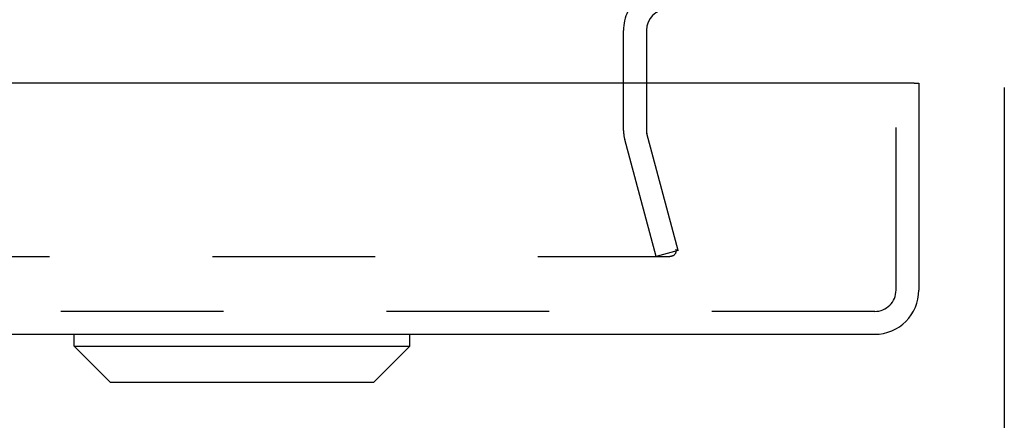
# Model space of a CAD drawing. Header units: inches. Extents: x 0 to 97.1, y 0 to 62.9.
# Tile 51 of 60: x 90.5 to 93.7, y 46.5 to 47.8. Entities that reach past the tile are written whole.
import ezdxf

# ---------------------------------------------------------------- set-up
doc = ezdxf.new("R2010")
doc.units = ezdxf.units.IN
doc.header["$LTSCALE"] = 5.342857
doc.header["$MEASUREMENT"] = 0
doc.linetypes.add('HIDDEN', pattern=[0.2, 0.1, -0.1])
doc.layers.get('0').update_dxf_attribs({"linetype": 'CONTINUOUS'})
for name, color, linetype in [('DEFAULT_2', 8, 'HIDDEN'), ('DIMENSIONS', 7, 'CONTINUOUS'), ('REAR_DOOR', 7, 'CONTINUOUS')]:
    doc.layers.add(name, color=color, linetype=linetype)
doc.styles.get("Standard").update_dxf_attribs({"font": 'arial.ttf'})
doc.dimstyles.new('DIMSTYLE_1', dxfattribs={"dimtxt": 0.428571, "dimasz": 0.571429, "dimexe": 0.09, "dimexo": 0.07, "dimgap": 0.0375, "dimtad": 0, "dimtih": 1, "dimtoh": 1, "dimzin": 4, "dimdsep": 46, "dimtxsty": 'Standard', "dimblk": '_FILLED', "dimblk1": '_FILLED', "dimblk2": '_FILLED', "dimcen": 0.09, "dimadec": 3, "dimazin": 1, "dimtfac": 1, "dimtdec": 3, "dimtofl": 0, "dimtmove": 0, "dimatfit": 3, "dimldrblk": '_FILLED', "dimfxl": 0, "dimtolj": 1, "dimtzin": 4, "dimarcsym": 0})

# ---------------------------------------------------------------- blocks, each defined once
blk = doc.blocks.new('_FILLED')
at = {"color": 0, "linetype": 'ByBlock'}
blk.add_solid([(0, 0), (-1, 0.2), (-1, -0.2)], dxfattribs=at)
blk = doc.blocks.new('*D12')
at = {"layer": 'DIMENSIONS', "color": 2, "linetype": 'Continuous'}
for p, q in [((81.6902, 50.1994), (81.6902, 45.6223)), ((93.6902, 47.5924), (93.6902, 45.6223)), ((81.6902, 46.1366), (86.7271, 46.1366)), ((93.6902, 46.1366), (88.6533, 46.1366))]:
    blk.add_line(p, q, dxfattribs=at)
at = {"layer": 'DIMENSIONS', "color": 2, "linetype": 'Continuous', "xscale": 0.5714285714, "yscale": 0.5714285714, "zscale": 0.5714285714, "rotation": 180}
blk.add_blockref('_FILLED', (81.6902, 46.1366), dxfattribs=at)
at = {"layer": 'DIMENSIONS', "color": 2, "linetype": 'Continuous', "xscale": 0.5714285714, "yscale": 0.5714285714, "zscale": 0.5714285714}
blk.add_blockref('_FILLED', (93.6902, 46.1366), dxfattribs=at)
at = {"layer": 'DIMENSIONS', "color": 2, "linetype": 'Continuous', "insert": (87.6902, 46.3509), "char_height": 0.42857, "width": 1.49761, "attachment_point": 2, "line_spacing_factor": 0.9}
blk.add_mtext('12.00', dxfattribs=at)

msp = doc.modelspace()

# ---------------------------------------------------------------- linework, layer by layer
at = {"color": 3, "linetype": 'Continuous'}
msp.add_line((92.515219, 47.779393), (92.515219, 47.606472), dxfattribs=at)
msp.add_arc((92.585219, 47.779393), 0.07, 90, 180, dxfattribs=at)
at = {"layer": 'DEFAULT_2', "color": 8, "linetype": 'HIDDEN'}
for p, q in [((92.440219, 47.450943), (92.440219, 47.779393)), ((92.515219, 47.606472), (92.515219, 47.450943)), ((92.547109, 47.036885), (92.444138, 47.421179)), ((92.619553, 47.056297), (92.516582, 47.44059)), ((70.787797, 47.036885), (92.592641, 47.036885)), ((92.619553, 47.056297), (92.547109, 47.036885))]:
    msp.add_line(p, q, dxfattribs=at)
for points in [[(92.61203, 47.060943), (92.612396, 47.059215), (92.612598, 47.057477), (92.612641, 47.056205)], [(92.612641, 47.056205), (92.612635, 47.055722), (92.612507, 47.05397), (92.612215, 47.052237), (92.611761, 47.050536), (92.611149, 47.048883), (92.610385, 47.04729), (92.609473, 47.04577), (92.608423, 47.044337), (92.607242, 47.043002), (92.605941, 47.041775), (92.604529, 47.040669), (92.60302, 47.03969), (92.601424, 47.038848), (92.599757, 47.038149), (92.59803, 47.0376), (92.596259, 47.037204), (92.594465, 47.036966), (92.592641, 47.036885)]]:
    msp.add_lwpolyline(points, dxfattribs=at)
for centre, radius, start, end in [((92.585219, 47.779393), 0.145, 128.754921, 180), ((92.555219, 47.450943), 0.115, 180, 195), ((92.555219, 47.450943), 0.04, 180, 195)]:
    msp.add_arc(centre, radius, start, end, dxfattribs=at)
at = {"layer": 'REAR_DOOR', "color": 3, "linetype": 'Continuous'}
for p, q in [((93.394719, 47.606472), (69.799719, 47.606472)), ((93.409719, 47.606472), (93.409719, 46.926472)), ((69.929719, 46.781472), (93.264719, 46.781472))]:
    msp.add_line(p, q, dxfattribs=at)
at = {"layer": 'REAR_DOOR', "color": 8, "linetype": 'HIDDEN'}
for p, q in [((93.334719, 46.926472), (93.334719, 47.606472)), ((93.264719, 46.856472), (69.929719, 46.856472))]:
    msp.add_line(p, q, dxfattribs=at)
at = {"layer": 'REAR_DOOR', "color": 7, "linetype": 'Continuous'}
for p, q in [((93.394719, 47.606472), (93.409719, 47.606472)), ((90.636739, 46.742102), (90.636739, 46.781472)), ((91.739101, 46.742102), (91.739101, 46.781472)), ((90.636739, 46.742102), (91.739101, 46.742102)), ((90.754849, 46.623992), (90.636739, 46.742102)), ((91.620991, 46.623992), (91.739101, 46.742102)), ((90.754855, 46.623992), (91.620985, 46.623992))]:
    msp.add_line(p, q, dxfattribs=at)
at = {"layer": 'REAR_DOOR', "color": 3, "linetype": 'Continuous'}
msp.add_arc((93.264719, 46.926472), 0.145, 270, 360, dxfattribs=at)
at = {"layer": 'REAR_DOOR', "color": 8, "linetype": 'HIDDEN'}
msp.add_arc((93.264719, 46.926472), 0.07, 270, 360, dxfattribs=at)

# ---------------------------------------------------------------- dimensions: what is measured, and where the dimension line sits
at = {"layer": 'DIMENSIONS', "color": 2, "linetype": 'Continuous'}
dim = msp.add_linear_dim(base=(81.690219, 46.136603), p1=(93.690219, 47.662393), p2=(81.690219, 50.269393), angle=180, dimstyle='DIMSTYLE_1', dxfattribs=at)
dim.commit()
dim.dimension.update_dxf_attribs({"geometry": '*D12', "text_midpoint": (87.708429, 46.134212), "dimtype": 160})

doc.saveas('drawing.dxf')
